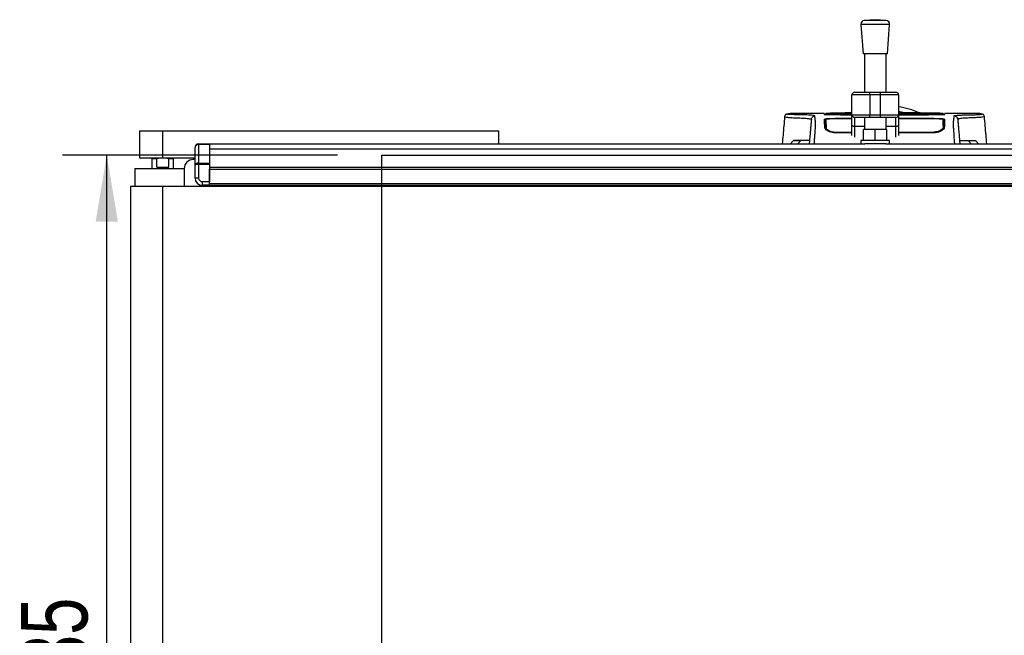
# Model space of a CAD drawing. Header units: millimetres. Extents: x 0 to 420, y 0 to 297.
# Tile 4 of 63: x 51 to 95, y 107 to 135. Entities that reach past the tile are written whole.
import ezdxf

# ---------------------------------------------------------------- set-up
doc = ezdxf.new("R2010")
doc.units = ezdxf.units.MM
doc.layers.add('QUOTE', color=174, linetype='Continuous')
doc.styles.add('SLDTEXTSTYLE3', font='TXT', dxfattribs={"width": 0.75})
doc.dimstyles.new('SLDDIMSTYLE0', dxfattribs={"dimtxt": 3, "dimasz": 3, "dimexe": 0, "dimexo": 0.0625, "dimgap": 0.75, "dimtad": 1, "dimlfac": 12.373613, "dimrnd": 1e-09, "dimzin": 12, "dimdsep": 46, "dimtxsty": 'SLDTEXTSTYLE3', "dimsah": 1, "dimcen": 0.09, "dimadec": 0, "dimazin": 3, "dimtfac": 1, "dimtdec": 3, "dimtofl": 0, "dimtmove": 0, "dimatfit": 3, "dimfxl": 0, "dimfrac": 2, "dimtolj": 1, "dimtzin": 12, "dimarcsym": 0})

# ---------------------------------------------------------------- blocks, each defined once
blk = doc.blocks.new('_D')
at = {"layer": 'QUOTE'}
for p, q in [((65.135, 128.527), (52.758, 128.527)), ((54.758, 85.29), (54.758, 128.527)), ((65.135, 85.29), (52.758, 85.29))]:
    blk.add_line(p, q, dxfattribs=at)
for points in [[(54.758, 128.527), (54.258, 125.527), (55.258, 125.527)], [(54.758, 85.29), (55.258, 88.29), (54.258, 88.29)]]:
    blk.add_solid(points, dxfattribs=at)
at = {"layer": 'QUOTE', "insert": (50.891, 103.583), "char_height": 3, "attachment_point": 1, "rotation": 90, "style": 'SLDTEXTSTYLE3'}
blk.add_mtext('535', dxfattribs=at)

msp = doc.modelspace()

# ---------------------------------------------------------------- linework, layer by layer
at = {"color": 7, "linetype": 'Continuous', "lineweight": 25}
for p, q in [((88.69875, 134.41131), (88.79977, 133.08722)), ((89.99182, 134.41131), (88.69875, 134.41131)), ((89.34529, 134.62274), (88.84762, 134.58478)), ((89.84295, 134.58478), (88.84762, 134.58478)), ((89.84295, 134.58478), (89.34529, 134.62274)), ((89.8908, 133.08722), (89.99182, 134.41131)), ((89.8908, 133.08722), (88.79977, 133.08722)), ((88.86038, 133.08722), (88.86038, 131.35547)), ((89.83019, 131.35547), (89.83019, 133.08722)), ((89.10283, 131.23425), (88.29466, 131.23425)), ((88.29466, 130.34526), (88.29466, 131.23425)), ((88.41589, 131.35547), (89.10283, 131.35547)), ((89.10283, 131.23425), (89.10283, 131.35547)), ((89.10283, 131.35547), (89.58774, 131.35547)), ((89.58774, 131.23425), (89.10283, 131.23425)), ((89.10283, 131.23425), (89.10283, 130.34526)), ((89.58774, 131.23425), (89.58774, 131.35547)), ((89.58774, 131.35547), (90.27468, 131.35547)), ((90.39591, 131.23425), (89.58774, 131.23425)), ((89.58774, 130.34526), (89.58774, 131.23425)), ((90.39591, 131.23425), (90.39591, 130.34526)), ((85.64979, 130.40452), (85.6603, 130.40451)), ((87.05155, 130.4053), (85.6603, 130.4053)), ((87.12116, 130.38612), (87.12151, 130.36337)), ((88.29466, 130.36536), (87.54137, 130.36539)), ((88.29466, 130.3647), (87.54137, 130.3647)), ((87.58143, 130.35796), (88.29466, 130.35796)), ((88.29466, 130.33378), (87.7548, 130.33378)), ((88.19251, 130.43131), (88.29466, 130.4728)), ((88.29466, 130.34526), (89.10283, 130.34526)), ((88.29466, 129.88002), (88.29466, 130.34526)), ((89.10283, 130.34526), (89.58774, 130.34526)), ((89.10283, 130.22403), (89.10283, 130.34526)), ((89.58774, 130.34526), (90.39591, 130.34526)), ((89.58774, 130.22403), (89.58774, 130.34526)), ((90.65678, 130.43556), (90.39591, 130.48856)), ((91.98631, 130.3647), (90.39591, 130.3647)), ((90.39591, 130.35796), (91.94625, 130.35796)), ((90.39591, 130.34526), (90.39591, 129.88002)), ((91.76585, 130.33378), (90.39591, 130.33378)), ((91.22864, 130.32608), (90.39591, 130.32608)), ((92.40621, 130.36615), (92.40654, 130.38892)), ((92.4063, 130.37502), (92.40621, 130.36975)), ((92.40678, 130.40225), (92.40677, 130.40173)), ((93.86656, 130.4053), (92.47614, 130.4053)), ((85.27841, 130.26424), (85.27812, 130.26387)), ((88.29466, 130.16958), (87.54137, 130.16958)), ((88.29466, 129.40771), (88.29466, 129.88002)), ((89.10283, 130.22403), (88.41589, 130.22403)), ((88.41589, 130.22403), (88.41589, 129.81048)), ((88.86038, 130.22403), (88.86038, 129.67531)), ((89.58774, 130.22403), (89.10283, 130.22403)), ((90.27468, 130.22403), (89.58774, 130.22403)), ((89.83019, 129.67531), (89.83019, 130.22403)), ((90.27468, 129.81048), (90.27468, 130.22403)), ((91.98631, 130.16958), (90.39591, 130.16958)), ((91.95777, 130.1665), (90.39591, 130.1664)), ((90.39591, 129.88002), (90.39591, 129.40771)), ((94.24926, 130.26424), (94.24956, 130.26387)), ((56.22472, 129.6179), (56.22472, 128.40565)), ((56.22472, 129.6179), (57.27185, 129.6179)), ((57.27185, 129.6179), (57.27185, 128.40565)), ((57.27185, 129.6179), (72.38815, 129.6179)), ((69.55959, 129.6179), (69.55959, 129.61992)), ((72.38815, 129.6179), (72.38815, 129.02877)), ((87.12056, 129.72709), (87.14878, 129.66368)), ((87.13193, 129.77032), (87.1318, 129.67903)), ((87.54137, 129.56374), (87.54139, 129.52338)), ((88.29466, 129.52899), (87.54137, 129.52899)), ((88.86038, 129.81048), (88.41589, 129.81048)), ((88.41589, 129.81048), (88.41589, 129.32995)), ((88.81997, 129.19041), (88.81997, 129.67531)), ((89.34529, 129.67531), (88.81997, 129.67531)), ((89.34529, 129.19041), (89.34529, 129.67531)), ((89.8706, 129.67531), (89.34529, 129.67531)), ((90.27468, 129.81048), (89.83019, 129.81048)), ((89.8706, 129.19041), (89.8706, 129.67531)), ((90.27468, 129.32995), (90.27468, 129.81048)), ((90.39591, 129.56297), (91.98631, 129.56365)), ((91.98631, 129.52899), (90.39591, 129.52899)), ((91.98631, 129.56367), (91.98629, 129.52342)), ((92.39575, 129.77027), (92.39637, 129.67918)), ((58.89169, 129.0051), (58.89169, 129.02877)), ((58.89169, 129.02877), (59.3766, 129.02877)), ((58.89169, 129.0051), (58.89169, 128.16345)), ((59.3766, 129.0051), (58.89169, 129.0051)), ((59.3766, 129.02877), (59.3766, 129.0051)), ((59.3766, 129.02877), (88.87206, 129.02877)), ((59.3766, 129.0051), (59.3766, 128.16345)), ((85.64969, 129.17154), (85.53507, 129.02877)), ((85.64969, 129.17154), (85.66628, 129.18094)), ((85.98309, 129.17154), (85.64969, 129.17154)), ((85.98309, 129.17154), (85.86768, 129.02877)), ((88.69875, 129.19041), (88.69875, 129.02877)), ((89.99182, 129.19041), (88.69875, 129.19041)), ((89.81851, 129.02877), (88.87206, 129.02877)), ((89.81851, 129.02877), (189.89349, 129.02877)), ((89.99182, 129.02877), (89.99182, 129.19041)), ((93.54458, 129.17154), (93.66, 129.02877)), ((93.87799, 129.17154), (93.54458, 129.17154)), ((93.8614, 129.18094), (93.87799, 129.17154)), ((93.87799, 129.17154), (93.99261, 129.02877)), ((58.73006, 128.07283), (58.73006, 128.86714)), ((59.3766, 128.80745), (221.01087, 128.80745)), ((56.22472, 128.40565), (57.27185, 128.40565)), ((56.83086, 128.39352), (56.79045, 128.35311)), ((56.79045, 128.35311), (56.79045, 127.92074)), ((57.00731, 128.35311), (56.79045, 128.35311)), ((56.83086, 128.39352), (57.09017, 128.39352)), ((56.95208, 128.40565), (56.95208, 128.39352)), ((57.09017, 128.39352), (57.00731, 128.35311)), ((57.00731, 127.98944), (57.00731, 128.35311)), ((57.46052, 128.39352), (57.09017, 128.39352)), ((57.27185, 128.40565), (58.73006, 128.40565)), ((57.54339, 128.35311), (57.46052, 128.39352)), ((57.46052, 128.39352), (57.71984, 128.39352)), ((57.54339, 127.98944), (57.54339, 128.35311)), ((57.76025, 128.35311), (57.54339, 128.35311)), ((57.59861, 128.39352), (57.59861, 128.40565)), ((57.76025, 128.35311), (57.71984, 128.39352)), ((57.76025, 127.92074), (57.76025, 128.35311)), ((58.73006, 128.32483), (58.64924, 128.32483)), ((58.89169, 128.10631), (58.89169, 128.16345)), ((58.89169, 128.16345), (59.3766, 128.16345)), ((59.3766, 128.10631), (58.89169, 128.10631)), ((58.89169, 128.10631), (58.89169, 127.49325)), ((59.3766, 128.16345), (59.3766, 128.10631)), ((59.3766, 128.10631), (59.3766, 127.33161)), ((56.02268, 127.92074), (56.01958, 127.11257)), ((56.02268, 127.92074), (58.24516, 127.92074)), ((57.00731, 127.98944), (57.54339, 127.98944)), ((58.24516, 127.92074), (58.24516, 127.11257)), ((58.73006, 127.49325), (58.73006, 128.07283)), ((59.3766, 127.97815), (221.01087, 127.97815)), ((59.3766, 127.89733), (221.01087, 127.89733)), ((59.3766, 127.2508), (59.3766, 127.89733)), ((58.89169, 127.49325), (58.73006, 127.49325)), ((59.05333, 127.33161), (59.3766, 127.33161)), ((59.05333, 127.33161), (59.05333, 127.16998)), ((59.3766, 127.2508), (221.01087, 127.2508)), ((59.3766, 127.16998), (59.3766, 127.2508)), ((55.82064, 127.11257), (55.82064, 86.704)), ((57.27535, 127.11257), (55.82064, 127.11257)), ((57.27535, 86.704), (57.27535, 127.11257)), ((218.90963, 127.11257), (57.27535, 127.11257)), ((59.3766, 127.16998), (59.05333, 127.16998)), ((59.3766, 127.16998), (221.01087, 127.16998))]:
    msp.add_line(p, q, dxfattribs=at)
at = {"color": 7, "linetype": 'Continuous'}
for p, q in [((67.13504, 85.2897), (67.13504, 128.52687)), ((67.13504, 128.52687), (213.25243, 128.52687))]:
    msp.add_line(p, q, dxfattribs=at)
at = {"color": 7, "linetype": 'Continuous', "lineweight": 25, "flags": 128}
for points in [[(91.98631, 130.36539), (91.53372, 130.36537), (90.39591, 130.36534)], [(87.1254, 130.14481), (87.12529, 130.03143), (87.12526, 130.00168), (87.12521, 129.94307), (87.12519, 129.91804)], [(88.29466, 130.16643), (87.99839, 130.16644), (87.56992, 130.1665)], [(88.41589, 129.81048), (88.39224, 129.81182), (88.3695, 129.81578), (88.34854, 129.8222), (88.33017, 129.83085), (88.31509, 129.84139), (88.30389, 129.85341), (88.29699, 129.86645), (88.29466, 129.88002)], [(90.39591, 129.88002), (90.39358, 129.86645), (90.38668, 129.85341), (90.37548, 129.84139), (90.3604, 129.83085), (90.34203, 129.8222), (90.32107, 129.81578), (90.29833, 129.81182), (90.27468, 129.81048)], [(92.40245, 129.91805), (92.40241, 129.97599), (92.40237, 130.03393), (92.40228, 130.14481)]]:
    msp.add_lwpolyline(points, dxfattribs=at)
at = {"color": 7, "linetype": 'Continuous', "lineweight": 25}
for centre, radius, start, end in [((88.85991, 134.42361), 0.16163, 94.362914, 184.362914), ((89.83066, 134.42361), 0.16163, 355.637086, 85.637086), ((88.41589, 131.23425), 0.12123, 90, 180), ((90.27468, 131.23425), 0.12123, 0, 90), ((88.41589, 130.34526), 0.12123, 180, 270), ((90.27468, 130.34526), 0.12123, 270, 0), ((89.76384, 126.70849), 4.04086, 67.229382, 81.000859), ((58.89169, 128.86714), 0.16163, 90, 180), ((58.64924, 127.92074), 0.40409, 90, 180), ((59.05333, 127.49325), 0.32327, 180, 270), ((59.05333, 127.49325), 0.16163, 180, 270)]:
    msp.add_arc(centre, radius, start, end, dxfattribs=at)
for centre, ratio in [((58.89169, 128.86714), 0.85355339), ((58.89169, 128.07283), 0.56066017), ((58.89169, 128.07283), 0.20710678)]:
    msp.add_ellipse(centre, major_axis=(0.16163, 0), ratio=ratio, start_param=1.57079633, end_param=3.14159265, dxfattribs=at)
for points, knots in [([(85.67303, 130.40515), (85.63767, 130.40392), (85.56326, 130.40135), (85.47232, 130.38706), (85.40424, 130.3759), (85.36004, 130.36828), (85.33703, 130.36119), (85.2938, 130.34128), (85.27632, 130.28763), (85.26857, 130.26384)], [0, 0, 0, 0, 0.14962216, 0.31480836, 0.49545182, 0.64108218, 0.78518854, 0.90475494, 1, 1, 1, 1]), ([(86.63167, 130.29215), (86.62138, 130.29735), (86.60103, 130.30764), (86.48443, 130.31982), (86.34862, 130.32959), (86.19577, 130.33718), (86.04248, 130.34233), (85.89886, 130.34538), (85.75759, 130.34478), (85.62324, 130.34725), (85.50892, 130.35298), (85.42985, 130.35975), (85.38611, 130.3675), (85.38218, 130.37603), (85.42007, 130.38517), (85.4863, 130.39348), (85.55993, 130.39991), (85.60966, 130.40484), (85.64179, 130.40458), (85.64979, 130.40452)], [0, 0, 0, 0, 0.05621973, 0.11115266, 0.16546935, 0.21844746, 0.27546115, 0.32872461, 0.38365266, 0.45645174, 0.53050541, 0.6039745, 0.67660627, 0.75406842, 0.83144258, 0.90787271, 0.94870188, 0.98722177, 1, 1, 1, 1]), ([(87.06507, 130.35217), (87.05912, 130.35238), (87.04007, 130.35305), (87.04635, 130.35427), (87.09815, 130.35518), (87.12327, 130.35562)], [0, 0, 0, 0, 0.18943846, 0.6067811, 1, 1, 1, 1]), ([(87.05154, 130.40528), (87.05158, 130.40411), (87.05167, 130.40179), (87.05188, 130.39595), (87.05264, 130.37412), (87.05279, 130.36974)], [0, 0, 0, 0, 0.44375031, 0.88835233, 1, 1, 1, 1]), ([(87.05279, 130.36974), (87.05254, 130.37695), (87.05217, 130.38763), (87.05183, 130.39714), (87.05172, 130.40024)], [0, 0, 0, 0, 0.67452653, 1, 1, 1, 1]), ([(87.54137, 130.3647), (87.48645, 130.36476), (87.3766, 130.36487), (87.23017, 130.36572), (87.11966, 130.36699), (87.06115, 130.36841), (87.05516, 130.36937), (87.05279, 130.36974)], [0, 0, 0, 0, 0.21471698, 0.42943093, 0.64424617, 0.85905702, 1, 1, 1, 1]), ([(87.06558, 130.35222), (87.06226, 130.35232), (87.05718, 130.35249), (87.0571, 130.35249), (87.05708, 130.35249)], [0, 0, 0, 0, 0.65263471, 1, 1, 1, 1]), ([(87.76961, 130.33316), (87.68064, 130.33811), (87.51405, 130.34739), (87.25107, 130.34669), (87.09607, 130.35125), (87.06507, 130.35217)], [0, 0, 0, 0, 0.47837414, 0.89568468, 1, 1, 1, 1]), ([(88.29466, 130.42304), (88.19217, 130.42307), (87.79847, 130.42321), (87.40897, 130.41208), (87.12087, 130.40384)], [0, 0, 0, 0, 0.26032529, 1, 1, 1, 1]), ([(87.12147, 130.36975), (87.12144, 130.37136), (87.12138, 130.37506), (87.1213, 130.37933), (87.12126, 130.38173)], [0, 0, 0, 0, 0.43708971, 1, 1, 1, 1]), ([(87.12147, 130.36975), (87.12472, 130.36933), (87.13188, 130.36842), (87.19329, 130.36715), (87.2944, 130.36611), (87.4166, 130.36549), (87.50251, 130.36542), (87.54137, 130.36539)], [0, 0, 0, 0, 0.17894419, 0.39401351, 0.60853915, 0.8229777, 1, 1, 1, 1]), ([(87.12327, 130.35562), (87.12456, 130.35565), (87.1482, 130.35616), (87.2442, 130.35694), (87.39976, 130.3578), (87.52087, 130.3579), (87.58143, 130.35796)], [0, 0, 0, 0, 0.01892941, 0.34589896, 0.6729266, 1, 1, 1, 1]), ([(88.29903, 130.32608), (88.28599, 130.32608), (88.21306, 130.32611), (88.08101, 130.32669), (87.92873, 130.32835), (87.81377, 130.33066), (87.78433, 130.33232), (87.76961, 130.33316)], [0, 0, 0, 0, 0.05157188, 0.28848308, 0.52553485, 0.76276029, 1, 1, 1, 1]), ([(92.40682, 130.40391), (92.19816, 130.40981), (91.77029, 130.42191), (91.11927, 130.42282), (90.65563, 130.42273), (90.41383, 130.42282), (90.39591, 130.42283)], [0, 0, 0, 0, 0.315045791, 0.646012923, 0.973772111, 1, 1, 1, 1]), ([(91.75807, 130.33316), (91.75582, 130.33298), (91.74337, 130.33197), (91.69078, 130.33011), (91.56935, 130.32794), (91.40911, 130.32638), (91.28879, 130.32618), (91.22864, 130.32608)], [0, 0, 0, 0, 0.05239604, 0.28950373, 0.5264141, 0.76321943, 1, 1, 1, 1]), ([(92.4626, 130.35216), (92.32702, 130.34961), (92.07291, 130.34483), (91.86597, 130.34242), (91.77605, 130.3347), (91.75807, 130.33316)], [0, 0, 0, 0, 0.47789779, 0.89561471, 1, 1, 1, 1]), ([(91.94625, 130.35796), (91.97348, 130.35795), (92.06061, 130.35791), (92.20442, 130.35746), (92.34385, 130.35645), (92.42501, 130.35555), (92.43929, 130.35505), (92.43976, 130.35503)], [0, 0, 0, 0, 0.13027841, 0.4169082, 0.70350449, 0.99007262, 1, 1, 1, 1]), ([(92.47489, 130.36974), (92.46947, 130.36917), (92.45863, 130.36801), (92.37433, 130.3665), (92.25027, 130.36538), (92.11292, 130.36479), (92.02223, 130.36473), (91.98631, 130.3647)], [0, 0, 0, 0, 0.21474819, 0.42949365, 0.64433813, 0.85913498, 1, 1, 1, 1]), ([(92.43976, 130.35503), (92.45813, 130.35455), (92.49552, 130.35358), (92.4737, 130.35264), (92.4626, 130.35216)], [0, 0, 0, 0, 0.49113601, 1, 1, 1, 1]), ([(92.47229, 130.35258), (92.47238, 130.35259), (92.4731, 130.35266), (92.46849, 130.35236), (92.46161, 130.35218), (92.45963, 130.35213)], [0, 0, 0, 0, 0.09601438, 0.73999036, 1, 1, 1, 1]), ([(92.47603, 130.40196), (92.47603, 130.40196), (92.47596, 130.39972), (92.4754, 130.38508), (92.4751, 130.37588), (92.47489, 130.36974)], [0, 0, 0, 0, 0.0000296, 0.33337067, 1, 1, 1, 1]), ([(92.89601, 130.29215), (92.90044, 130.29563), (92.9092, 130.30252), (92.96675, 130.31142), (93.04029, 130.31924), (93.12708, 130.32596), (93.21912, 130.33155), (93.31183, 130.33605), (93.3984, 130.33943), (93.47901, 130.34194), (93.55267, 130.34371), (93.62242, 130.34483), (93.68821, 130.34537), (93.80453, 130.34483), (93.94976, 130.34874), (94.07999, 130.35726), (94.14223, 130.36674), (94.14549, 130.37673), (94.09888, 130.38638), (94.00926, 130.39799), (93.91325, 130.40241), (93.86656, 130.40455)], [0, 0, 0, 0, 0.03686721, 0.07291704, 0.10855648, 0.14396977, 0.17902456, 0.21178707, 0.24346721, 0.27097218, 0.29845751, 0.32572816, 0.3526519, 0.37978509, 0.47831776, 0.57597942, 0.67287632, 0.75524138, 0.83791931, 0.92119484, 1, 1, 1, 1]), ([(94.25911, 130.26384), (94.25136, 130.28763), (94.23388, 130.34128), (94.19065, 130.36119), (94.16764, 130.36828), (94.12344, 130.3759), (94.05536, 130.38706), (93.96442, 130.40135), (93.89001, 130.40392), (93.85465, 130.40515)], [0, 0, 0, 0, 0.09524506, 0.21481146, 0.35891782, 0.50454818, 0.68519164, 0.85037784, 1, 1, 1, 1]), ([(93.86656, 130.40455), (93.86316, 130.405), (93.85961, 130.40547), (93.85507, 130.40514), (93.85489, 130.40512)], [0, 0, 0, 0, 0.96013712, 1, 1, 1, 1]), ([(85.26865, 130.26471), (85.2443, 129.9861), (85.2083, 129.57411), (85.17223, 129.16214), (85.16055, 129.02877)], [0, 0, 0, 0, 0.67626063, 1, 1, 1, 1]), ([(85.27812, 130.26387), (85.27527, 130.26151), (85.26257, 130.25094), (85.34333, 130.23383), (85.52732, 130.21336), (85.75455, 130.20891), (85.95535, 130.19938), (86.0933, 130.19168), (86.2276, 130.18241), (86.34658, 130.17159), (86.4454, 130.1593), (86.46222, 130.14955), (86.47065, 130.14466)], [0, 0, 0, 0, 0.05089799, 0.22701958, 0.40458189, 0.58203683, 0.65175153, 0.72147534, 0.79113127, 0.86065885, 0.93011681, 1, 1, 1, 1]), ([(86.47065, 130.14466), (86.47008, 130.13814), (86.46892, 130.12489), (86.46662, 130.09863), (86.46393, 130.06784), (86.46098, 130.03413), (86.45791, 129.99905), (86.45556, 129.9722), (86.45393, 129.95357), (86.45308, 129.94384), (86.4522, 129.9338), (86.4513, 129.92346), (86.45036, 129.9128), (86.44942, 129.90201), (86.44841, 129.89047), (86.44729, 129.87764), (86.44598, 129.86273), (86.4445, 129.84577), (86.4429, 129.8275), (86.44113, 129.80731), (86.43912, 129.78428), (86.43655, 129.75486), (86.43317, 129.71633), (86.4284, 129.66174), (86.4216, 129.58402), (86.41156, 129.46928), (86.39981, 129.33499), (86.38783, 129.19805), (86.37949, 129.10274), (86.37423, 129.04258), (86.37302, 129.02877)], [0, 0, 0, 0, 0.07392988, 0.15036419, 0.22930637, 0.30732526, 0.37512957, 0.44263784, 0.45987312, 0.47744723, 0.49536016, 0.51361193, 0.53220254, 0.55113202, 0.56953629, 0.59130481, 0.6164376, 0.64493464, 0.67679595, 0.708072, 0.74656557, 0.78615757, 0.82482748, 0.85716814, 0.88840964, 0.91934546, 0.95048973, 0.97130364, 0.99341694, 1, 1, 1, 1]), ([(86.47065, 130.14466), (86.47434, 130.16369), (86.48199, 130.20314), (86.52002, 130.25237), (86.5724, 130.28596), (86.61238, 130.29013), (86.63167, 130.29215)], [0, 0, 0, 0, 0.24120147, 0.5, 0.75879853, 1, 1, 1, 1]), ([(86.60317, 129.02877), (86.60446, 129.05132), (86.60813, 129.1153), (86.6149, 129.20542), (86.62312, 129.30992), (86.63044, 129.4081), (86.63882, 129.52415), (86.64739, 129.65022), (86.65497, 129.77153), (86.6599, 129.86402), (86.6614, 129.90682), (86.66182, 129.92887), (86.66192, 129.93684), (86.66195, 129.94451), (86.66192, 129.9519), (86.66184, 129.95903), (86.66169, 129.96594), (86.66134, 129.97703), (86.66058, 129.99146), (86.65908, 130.01024), (86.6569, 130.0317), (86.65399, 130.05824), (86.65165, 130.0781), (86.65014, 130.09049), (86.64964, 130.09451), (86.64909, 130.09888), (86.64849, 130.10362), (86.64785, 130.10872), (86.64715, 130.1142), (86.6464, 130.12005), (86.64527, 130.12888), (86.64376, 130.14071), (86.64196, 130.15458), (86.63995, 130.17029), (86.63797, 130.18618), (86.6359, 130.2034), (86.63362, 130.22457), (86.63165, 130.24864), (86.63063, 130.27288), (86.63133, 130.28593), (86.63167, 130.29215)], [0, 0, 0, 0, 0.00928018, 0.02633673, 0.04292821, 0.05969669, 0.0760151, 0.10512827, 0.13531612, 0.16878037, 0.2085689, 0.21527244, 0.22228372, 0.22962294, 0.23731145, 0.24537175, 0.25382756, 0.26270389, 0.28950146, 0.32028568, 0.36309262, 0.41363478, 0.47247727, 0.47976744, 0.48780571, 0.4966142, 0.50621649, 0.51663754, 0.5279036, 0.54004208, 0.55308147, 0.58345469, 0.61581615, 0.64437812, 0.68991511, 0.72755875, 0.771219, 0.85357176, 0.93024655, 1, 1, 1, 1]), ([(87.06059, 130.14628), (87.06582, 130.14895), (87.07628, 130.15429), (87.15906, 130.16126), (87.28108, 130.16646), (87.41641, 130.16919), (87.50585, 130.16947), (87.54137, 130.16958)], [0, 0, 0, 0, 0.21475602, 0.42951429, 0.64422712, 0.85870581, 1, 1, 1, 1]), ([(87.07372, 129.77018), (87.07257, 129.80286), (87.07027, 129.86829), (87.06776, 129.93956), (87.06564, 130.00235), (87.06346, 130.06384), (87.06163, 130.11631), (87.06059, 130.14628)], [0, 0, 0, 0, 0.0751699, 0.15046197, 0.30471802, 0.60298005, 1, 1, 1, 1]), ([(87.10871, 130.11529), (87.0949, 130.11392), (87.06516, 130.11097), (87.06264, 130.10761), (87.0613, 130.10582)], [0, 0, 0, 0, 0.46450973, 1, 1, 1, 1]), ([(87.11395, 130.10582), (87.11467, 130.06492), (87.11574, 130.00357), (87.1165, 129.96015), (87.11743, 129.90692), (87.11759, 129.89727)], [0, 0, 0, 0, 0.62076075, 0.93130658, 1, 1, 1, 1]), ([(87.56992, 130.16646), (87.52002, 130.16623), (87.42024, 130.16575), (87.28721, 130.1621), (87.18667, 130.15669), (87.13303, 130.15058), (87.12758, 130.14646), (87.1254, 130.14481)], [0, 0, 0, 0, 0.21399393, 0.42798011, 0.64218009, 0.8568088, 1, 1, 1, 1]), ([(87.13193, 129.77032), (87.13117, 129.81428), (87.12963, 129.90215), (87.12871, 129.95526), (87.12791, 130.0009), (87.12688, 130.06021), (87.12599, 130.11063), (87.1254, 130.14481)], [0, 0, 0, 0, 0.108327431, 0.216488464, 0.324759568, 0.542223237, 1, 1, 1, 1]), ([(87.12963, 129.90214), (87.12997, 129.88119), (87.13052, 129.84653), (87.13101, 129.79444), (87.1313, 129.74978), (87.13147, 129.71706), (87.13156, 129.69192), (87.13161, 129.67921)], [0, 0, 0, 0, 0.42959393, 0.71082622, 0.80196602, 0.89986058, 1, 1, 1, 1]), ([(92.40228, 130.14481), (92.3974, 130.1473), (92.38763, 130.15226), (92.31085, 130.15874), (92.19781, 130.16356), (92.0728, 130.1661), (91.99035, 130.16636), (91.95777, 130.16647)], [0, 0, 0, 0, 0.21516442, 0.43033682, 0.64528255, 0.85978468, 1, 1, 1, 1]), ([(91.98631, 130.16958), (92.04031, 130.16933), (92.1483, 130.16883), (92.29228, 130.16491), (92.40103, 130.15907), (92.45894, 130.15249), (92.46476, 130.14805), (92.46709, 130.14628)], [0, 0, 0, 0, 0.21411889, 0.42823185, 0.64257183, 0.85709722, 1, 1, 1, 1]), ([(92.40228, 130.14481), (92.40216, 130.13763), (92.4015, 130.09975), (92.40041, 130.03745), (92.3994, 129.97968), (92.39824, 129.91355), (92.3971, 129.84817), (92.3962, 129.79623), (92.39575, 129.77027)], [0, 0, 0, 0, 0.10239866, 0.53964737, 0.7684394, 0.8834143, 0.94173064, 1, 1, 1, 1]), ([(92.46638, 130.10582), (92.46322, 130.10854), (92.45854, 130.11256), (92.41603, 130.11585), (92.4023, 130.11691)], [0, 0, 0, 0, 0.67700046, 1, 1, 1, 1]), ([(92.40905, 129.83798), (92.40926, 129.84988), (92.41018, 129.90269), (92.41119, 129.96047), (92.412, 130.00714), (92.41259, 130.04088), (92.41272, 130.04818)], [0, 0, 0, 0, 0.06586208, 0.29229947, 0.84689671, 1, 1, 1, 1]), ([(92.46709, 130.14628), (92.46597, 130.11412), (92.46409, 130.06016), (92.46192, 129.99888), (92.45977, 129.9353), (92.45731, 129.86573), (92.45508, 129.80201), (92.45396, 129.77018)], [0, 0, 0, 0, 0.42314865, 0.71019334, 0.85405024, 0.92708002, 1, 1, 1, 1]), ([(92.92451, 129.02877), (92.92422, 129.03409), (92.92291, 129.05741), (92.91844, 129.13179), (92.90989, 129.24109), (92.89951, 129.37672), (92.88949, 129.51489), (92.88028, 129.65023), (92.87235, 129.77724), (92.86742, 129.87146), (92.86571, 129.9249), (92.86569, 129.95925), (92.86658, 129.98431), (92.86797, 130.00304), (92.86943, 130.01841), (92.87054, 130.02919), (92.87158, 130.03893), (92.87254, 130.04774), (92.87358, 130.05697), (92.87468, 130.06658), (92.87585, 130.07656), (92.87712, 130.08714), (92.87862, 130.0992), (92.88046, 130.11366), (92.88269, 130.13114), (92.88508, 130.14961), (92.88753, 130.16875), (92.88971, 130.18618), (92.89176, 130.20324), (92.8937, 130.22118), (92.89544, 130.24022), (92.89661, 130.25953), (92.89696, 130.27698), (92.89632, 130.28717), (92.89601, 130.29215)], [0, 0, 0, 0, 0.00211693, 0.00928737, 0.03194817, 0.0541665, 0.07601743, 0.10513027, 0.13531817, 0.1731488, 0.21403312, 0.24236887, 0.276241, 0.31706981, 0.34017313, 0.36306617, 0.37914328, 0.39606811, 0.41385255, 0.43250786, 0.45204461, 0.47247266, 0.49530281, 0.52459196, 0.56094385, 0.60493846, 0.64437407, 0.68991114, 0.72755589, 0.77000685, 0.8285889, 0.88464333, 0.94369319, 1, 1, 1, 1]), ([(93.05703, 130.14466), (93.05334, 130.16369), (93.04569, 130.20314), (93.00766, 130.25237), (92.95528, 130.28596), (92.9153, 130.29013), (92.89601, 130.29215)], [0, 0, 0, 0, 0.24120147, 0.5, 0.75879853, 1, 1, 1, 1]), ([(94.24956, 130.26387), (94.25241, 130.26151), (94.26511, 130.25094), (94.18435, 130.23383), (94.00036, 130.21336), (93.77313, 130.20891), (93.57233, 130.19938), (93.43438, 130.19168), (93.30008, 130.18241), (93.1811, 130.17159), (93.08227, 130.1593), (93.06546, 130.14955), (93.05703, 130.14466)], [0, 0, 0, 0, 0.05089854, 0.22702003, 0.40458224, 0.58203707, 0.65175173, 0.7214755, 0.79113139, 0.86065893, 0.93011685, 1, 1, 1, 1]), ([(93.05703, 130.14466), (93.0576, 130.13814), (93.05876, 130.12489), (93.06106, 130.09863), (93.06375, 130.06784), (93.0667, 130.03413), (93.06977, 129.99905), (93.07212, 129.9722), (93.07375, 129.95357), (93.0746, 129.94384), (93.07548, 129.9338), (93.07638, 129.92346), (93.07731, 129.9128), (93.07826, 129.90201), (93.07927, 129.89047), (93.08039, 129.87764), (93.0817, 129.86273), (93.08318, 129.84577), (93.08478, 129.8275), (93.08654, 129.80731), (93.08856, 129.78428), (93.09113, 129.75486), (93.0945, 129.71633), (93.09928, 129.66174), (93.10608, 129.58402), (93.11612, 129.46928), (93.12787, 129.33499), (93.13985, 129.19805), (93.14819, 129.10274), (93.15345, 129.04258), (93.15466, 129.02877)], [0, 0, 0, 0, 0.07392988, 0.15036419, 0.22930637, 0.30732526, 0.37512957, 0.44263784, 0.45987312, 0.47744723, 0.49536016, 0.51361193, 0.53220254, 0.55113202, 0.56953629, 0.59130481, 0.6164376, 0.64493464, 0.67679595, 0.708072, 0.74656557, 0.78615757, 0.82482748, 0.85716814, 0.88840964, 0.91934546, 0.95048973, 0.97130364, 0.99341694, 1, 1, 1, 1]), ([(94.36713, 129.02877), (94.35545, 129.16213), (94.31938, 129.5741), (94.28338, 129.98609), (94.25903, 130.26471)], [0, 0, 0, 0, 0.32371368, 1, 1, 1, 1]), ([(87.54137, 129.52899), (87.49489, 129.53183), (87.4021, 129.53748), (87.27621, 129.57894), (87.16947, 129.63739), (87.09134, 129.70717), (87.0795, 129.74952), (87.07372, 129.77018)], [0, 0, 0, 0, 0.18070781, 0.36082696, 0.55652595, 0.78366481, 1, 1, 1, 1]), ([(87.13193, 129.77032), (87.13745, 129.75076), (87.14852, 129.71152), (87.22811, 129.64538), (87.3388, 129.5928), (87.45204, 129.56687), (87.51734, 129.56456), (87.54137, 129.56371)], [0, 0, 0, 0, 0.23322605, 0.46795306, 0.7101047, 0.8933472, 1, 1, 1, 1]), ([(87.54137, 129.56371), (87.69389, 129.56359), (87.94498, 129.56338), (88.19608, 129.56331), (88.29466, 129.56328)], [0, 0, 0, 0, 0.60740193, 1, 1, 1, 1]), ([(92.39575, 129.77027), (92.39023, 129.75072), (92.37917, 129.71148), (92.29961, 129.64535), (92.18894, 129.59277), (92.07568, 129.56681), (92.01036, 129.5645), (91.98631, 129.56365)], [0, 0, 0, 0, 0.23316514, 0.46784507, 0.70999165, 0.8932536, 1, 1, 1, 1]), ([(92.45396, 129.77018), (92.44716, 129.74753), (92.43359, 129.70228), (92.34116, 129.62435), (92.21432, 129.56257), (92.08599, 129.53249), (92.01276, 129.52992), (91.98631, 129.52899)], [0, 0, 0, 0, 0.23569901, 0.47102523, 0.71420287, 0.89677912, 1, 1, 1, 1]), ([(92.3693, 129.6561), (92.37392, 129.6601), (92.40266, 129.68501), (92.40508, 129.70789), (92.40711, 129.72709)], [0, 0, 0, 0, 0.16065959, 1, 1, 1, 1]), ([(86.38633, 129.18094), (86.38064, 129.18094), (86.36925, 129.18094), (86.27389, 129.18094), (86.10826, 129.18094), (85.87468, 129.18094), (85.73575, 129.18094), (85.66628, 129.18094)], [0, 0, 0, 0, 0.12264871, 0.2454767, 0.49573627, 0.74787131, 1, 1, 1, 1]), ([(93.14134, 129.18094), (93.14704, 129.18094), (93.15843, 129.18094), (93.25379, 129.18094), (93.41941, 129.18094), (93.653, 129.18094), (93.79193, 129.18094), (93.8614, 129.18094)], [0, 0, 0, 0, 0.122648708, 0.245476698, 0.495736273, 0.747871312, 1, 1, 1, 1])]:
    msp.add_open_spline(points, degree=3, knots=knots, dxfattribs=at)

# ---------------------------------------------------------------- dimensions: what is measured, and where the dimension line sits
at = {"layer": 'QUOTE'}
dim = msp.add_linear_dim(base=(52.37694, 128.52687), p1=(67.13504, 85.2897), p2=(67.13504, 128.52687), angle=90, dimstyle='SLDDIMSTYLE0', dxfattribs=at)
dim.commit()
dim.dimension.update_dxf_attribs({"geometry": '_D', "text_midpoint": (52.37694, 106.90829), "dimtype": 160})

doc.saveas('drawing.dxf')
